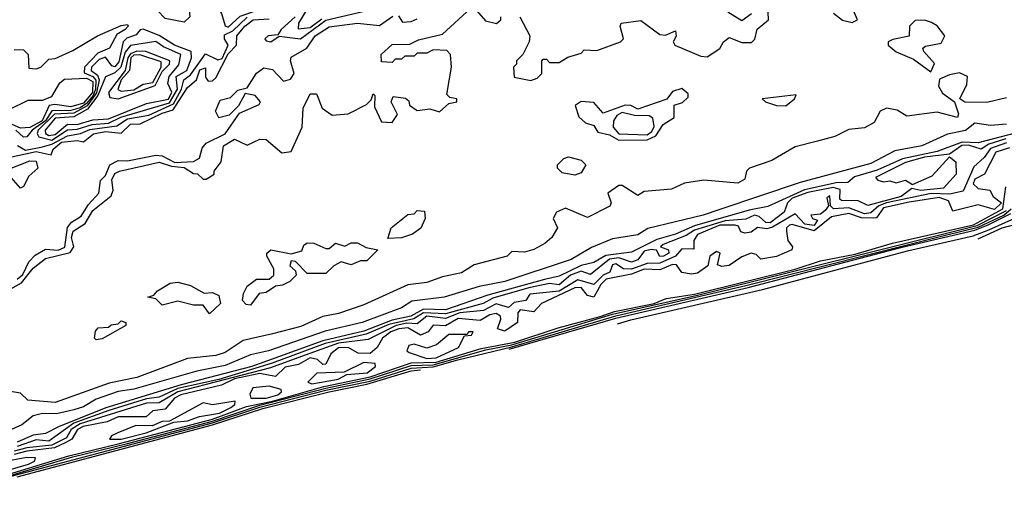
# Model space of a CAD drawing. Extents: x 2889633 to 3052318, y 540750 to 918690.
# Tile 17 of 256: x 3010503 to 3013628, y 556055 to 557536. Entities that reach past the tile are written whole.
import ezdxf

# ---------------------------------------------------------------- set-up
doc = ezdxf.new("R2010")
doc.units = 0

msp = doc.modelspace()

# ---------------------------------------------------------------- linework, layer by layer
at = {"layer": '0CON02XD'}
for points in [[(3011165, 557512.5), (3011202.8, 557547.2), (3011254.6, 557565.4), (3011262.9, 557575), (3011260, 557585), (3011240.7, 557600.7), (3011172, 557615), (3011157.1, 557625), (3011136.8, 557656.8), (3011105, 557664.2), (3011091.9, 557645), (3011097.8, 557625), (3011143.5, 557555), (3011155, 557516.7), (3011165, 557512.5)], [(3011025, 557527.5), (3010965, 557540), (3010940, 557565), (3010940, 557585), (3010985, 557622.5), (3011015, 557617.5), (3011040, 557575), (3011042.5, 557545), (3011025, 557527.5)], [(3010475, 556682), (3010508.9, 556701.1), (3010545, 556747.5), (3010585, 556777.5), (3010663.1, 556796.9), (3010674.2, 556815), (3010667.5, 556845), (3010672.5, 556865), (3010710.8, 556889.2), (3010735, 556930), (3010793.3, 556976.7), (3010800, 556995), (3010795, 557027.5), (3010805, 557047.5), (3010820, 557055), (3010945.9, 557084.1), (3010985, 557070.9), (3011025, 557067.1), (3011055, 557047.5), (3011067, 557047), (3011085, 557030), (3011095, 557030), (3011120, 557045), (3011120, 557055), (3011142.5, 557085), (3011150, 557135), (3011185, 557156.7), (3011225, 557138), (3011265, 557156.2), (3011285, 557156), (3011335, 557113.3), (3011365, 557117.5), (3011400, 557195), (3011402.5, 557255), (3011425, 557300), (3011445, 557300), (3011462.5, 557255), (3011495, 557232.5), (3011545, 557237.5), (3011603.6, 557266.4), (3011618.3, 557281.7), (3011625, 557300), (3011630, 557295), (3011629.3, 557259.3), (3011651.7, 557211.7), (3011685, 557210), (3011702.5, 557235), (3011682.5, 557275), (3011688.3, 557291.7), (3011727, 557287), (3011738.3, 557278.3), (3011740, 557265), (3011765, 557247.5), (3011805, 557252.5), (3011835, 557243.3), (3011865, 557270), (3011890, 557275), (3011890, 557285), (3011868.3, 557288.3), (3011858.3, 557298.3), (3011873.3, 557385), (3011870, 557425), (3011858.3, 557438.3), (3011815, 557440), (3011795, 557430), (3011765, 557430), (3011755, 557420), (3011725, 557420), (3011715, 557410), (3011695, 557410), (3011685, 557400), (3011651.7, 557401.7), (3011650, 557425), (3011685, 557457.5), (3011741.7, 557458.3), (3011768.3, 557471.7), (3011845, 557490), (3011935, 557572.5)], [(3011417, 557573), (3011387.5, 557525), (3011386.7, 557506.7), (3011425, 557511.2), (3011461.4, 557538.6)], [(3011952.5, 557565), (3011981.7, 557531.7), (3012016.7, 557523.3), (3012030, 557535), (3012030, 557545)], [(3012090, 557545), (3012122.5, 557485), (3012120, 557465), (3012100, 557425), (3012080, 557405), (3012080, 557395), (3012070, 557385), (3012073, 557353), (3012125, 557342.5), (3012145, 557350), (3012160, 557365), (3012160, 557405), (3012165, 557410), (3012175, 557410), (3012185, 557400), (3012215, 557400), (3012243, 557417), (3012285, 557430), (3012295, 557440), (3012335, 557437.5), (3012410, 557465), (3012420, 557475), (3012408.8, 557515), (3012412.5, 557525), (3012475, 557533.3), (3012535, 557488.8), (3012553, 557487), (3012585, 557500), (3012586.4, 557483.6), (3012577.5, 557465), (3012582.5, 557455), (3012665, 557420), (3012685, 557417.5), (3012725.9, 557444.1), (3012736.7, 557465), (3012755, 557478.8), (3012795, 557463.3), (3012826.4, 557463.6), (3012836, 557474), (3012843.9, 557506.1), (3012880, 557535), (3012877.5, 557585)], [(3013086.4, 557556.4), (3013115, 557533.8), (3013145, 557526.7), (3013162.5, 557535), (3013150, 557565)], [(3010462.6, 557097.4), (3010555, 557117.2), (3010603, 557107), (3010609.4, 557125), (3010635, 557147.2), (3010685, 557152.5), (3010705, 557148.6), (3010736.6, 557173.4), (3010775, 557181.4), (3010825, 557175.7), (3010855, 557204.5), (3010885, 557205.5), (3010955, 557239.6), (3010989.9, 557250.1), (3011035, 557320.8), (3011063.8, 557345), (3011075, 557377.1), (3011093, 557383), (3011093, 557353), (3011100.9, 557340.9), (3011115, 557341.5), (3011125, 557351.4), (3011165, 557427.3), (3011191.2, 557455), (3011192, 557485), (3011217.1, 557515), (3011243.8, 557535), (3011295, 557538.2)], [(3010495, 556712.1), (3010512.7, 556727.3), (3010532.2, 556767.8), (3010551.5, 556788.5), (3010585, 556808), (3010625, 556803.8), (3010646.5, 556813.5), (3010655, 556876), (3010667.1, 556892.9), (3010698, 556912), (3010720.7, 556949.3), (3010754.4, 556985), (3010758.8, 557025), (3010775, 557041.2), (3010789.2, 557075), (3010815, 557088.9), (3010845, 557087.8), (3010935, 557105.5), (3010955, 557103.6), (3010995, 557082.9), (3011055, 557085.5), (3011073.3, 557096.7), (3011082.1, 557127.9), (3011095, 557144), (3011155, 557173.1), (3011200.5, 557239.5), (3011263.3, 557266.7), (3011267.5, 557275), (3011250, 557295), (3011218.3, 557301.7), (3011197.7, 557262.3), (3011167.7, 557232.3), (3011135, 557223.8), (3011124.2, 557245.8), (3011139.3, 557280.7), (3011171.7, 557288.3), (3011195, 557312.5), (3011225, 557320), (3011254.4, 557365.6), (3011277.5, 557382.5), (3011305, 557377.8), (3011340.5, 557340.5), (3011362.5, 557347.5), (3011374.2, 557365), (3011362.9, 557405), (3011365, 557416.7), (3011414.7, 557445.3), (3011441.1, 557485), (3011485, 557513.3), (3011575, 557524.5), (3011645, 557517.1), (3011687, 557547)], [(3010496, 557136), (3010521.7, 557121.7), (3010575, 557131.9), (3010605, 557140.4), (3010655, 557167.3), (3010695.5, 557174.5), (3010725, 557187.7), (3010811.1, 557198.9), (3010845, 557220.8), (3010912.8, 557232.8), (3010991.3, 557268.7), (3011016.7, 557315), (3011024.3, 557345), (3011045, 557360.6), (3011092.1, 557427.9), (3011131.4, 557408.6), (3011145, 557412.2), (3011164.5, 557454.5), (3011152.5, 557475), (3011152.4, 557487.6), (3011179.2, 557500.7), (3011225, 557543.8)], [(3011377.1, 557545), (3011332.9, 557505), (3011322.5, 557487.5), (3011291.2, 557485), (3011281.4, 557475), (3011285, 557468.8), (3011300, 557465), (3011326.1, 557483.9), (3011394.5, 557475.5), (3011475, 557534.2), (3011605.5, 557564.5)], [(3011705, 557547.5), (3011718.3, 557528.3), (3011745, 557530), (3011765, 557538)], [(3012750.7, 557560.7), (3012795, 557533.3), (3012826, 557555)], [(3013395, 557370), (3013406.4, 557396.4), (3013372.5, 557435), (3013370, 557445), (3013378.3, 557451.7), (3013428.3, 557461.7), (3013440, 557485), (3013415.8, 557515.8), (3013397, 557527), (3013375, 557534), (3013345, 557533.3), (3013327.5, 557515), (3013326.4, 557483.6), (3013275, 557472.5), (3013260, 557465), (3013260, 557455), (3013285, 557433.3), (3013340.5, 557410.5), (3013395, 557370)], [(3010485, 557441.2), (3010515, 557440), (3010530, 557425), (3010531.7, 557381.7), (3010555, 557380), (3010570, 557385), (3010595, 557410), (3010615, 557412.5), (3010671.7, 557438.3), (3010750, 557485), (3010825, 557517.5), (3010845, 557520), (3010847.5, 557515), (3010837.5, 557505), (3010811.2, 557488.8), (3010787.5, 557445), (3010750.7, 557429.3), (3010708.1, 557385), (3010707.6, 557367.6), (3010735.2, 557355.2), (3010744.3, 557344.3), (3010743.4, 557315), (3010735.5, 557295), (3010715, 557269.8), (3010695, 557256.1), (3010665, 557247.7), (3010605, 557246.2), (3010585, 557214.7), (3010542.2, 557185), (3010525, 557163.8), (3010515, 557163.3), (3010490, 557185)], [(3010605, 557152.9), (3010655, 557186.4), (3010685, 557188.7), (3010733, 557203), (3010785, 557207.3), (3010823.4, 557226.6), (3010978.5, 557271.6), (3011003.8, 557315), (3011000, 557355), (3011033.8, 557375), (3011048, 557415), (3011046.7, 557435), (3010993.8, 557455), (3010945.4, 557485.4), (3010895, 557505.8), (3010885, 557503.3), (3010872.7, 557487.3), (3010843, 557477), (3010831.4, 557465), (3010817.9, 557402.1), (3010805, 557385.7), (3010795, 557388.8), (3010775, 557416.5), (3010755, 557409.6), (3010730.5, 557385), (3010730, 557375), (3010750.2, 557360.2), (3010755.3, 557345), (3010746.5, 557303.5), (3010717.4, 557262.6), (3010675, 557239.5), (3010613.6, 557236.4), (3010561.8, 557185), (3010557.8, 557175), (3010563.6, 557163.6), (3010605, 557152.9)], [(3010595, 557168.5), (3010615, 557171.2), (3010655, 557203.8), (3010685, 557203.1), (3010735, 557218.2), (3010785, 557221.1), (3010905, 557269.4), (3010975, 557283.8), (3010985.5, 557305.5), (3010973, 557333), (3010977.5, 557355), (3011007.8, 557392.2), (3011014.3, 557425), (3010959.4, 557449.4), (3010935, 557466.9), (3010855, 557453.6), (3010837.3, 557432.7), (3010823.3, 557385), (3010805, 557366.9), (3010775, 557354.2), (3010750.7, 557295), (3010718.5, 557251.6), (3010675, 557227.3), (3010615, 557223.6), (3010583.1, 557185), (3010584.2, 557175), (3010595, 557168.5)], [(3010815, 557284.5), (3010933.3, 557326.8), (3010955, 557370.9), (3010978.8, 557395), (3010978.9, 557405), (3010903.3, 557435), (3010875, 557435.8), (3010855, 557427.7), (3010846.1, 557415), (3010838.1, 557375), (3010784.5, 557305), (3010788.9, 557288.9), (3010815, 557284.5)], [(3010825, 557309.2), (3010865, 557313.5), (3010895, 557330.8), (3010925, 557336.4), (3010952.3, 557385), (3010951.5, 557401.5), (3010884.6, 557424.6), (3010865, 557422.7), (3010855.4, 557415), (3010851.8, 557375), (3010824.7, 557345), (3010814.2, 557314.2), (3010825, 557309.2)], [(3010505, 557191.3), (3010452.5, 557215), (3010450, 557225), (3010469.7, 557250.4), (3010529.5, 557280.5), (3010575, 557280), (3010605, 557292.5), (3010630, 557335), (3010645, 557346.7), (3010715, 557350), (3010735, 557340), (3010733.5, 557305), (3010705, 557270.7), (3010665, 557258.7), (3010613.8, 557266.2), (3010596.8, 557263.2), (3010574.1, 557215), (3010535, 557193.4), (3010505, 557191.3)], [(3013635, 557287.5), (3013573, 557273), (3013503.6, 557273.6), (3013487.5, 557285), (3013509.4, 557330.6), (3013511.2, 557355), (3013486.7, 557366.7), (3013455, 557360.9), (3013422.9, 557347.1), (3013419.4, 557325), (3013432.4, 557302.4), (3013470, 557275), (3013483, 557237), (3013480, 557225), (3013415, 557242), (3013319.3, 557229.3), (3013288.6, 557248.6), (3013255, 557254.5), (3013234.2, 557245.8), (3013215, 557210), (3013185, 557192.5), (3013135, 557187.5), (3013090, 557165), (3013035, 557150), (3012965, 557132.5), (3012890.7, 557089.3), (3012820, 557065), (3012810, 557055), (3012805, 557030), (3012783, 557017), (3012675, 557026.7), (3012613, 557017), (3012571.7, 556998.3), (3012485, 556990), (3012465, 556977.5), (3012415, 557010), (3012405, 557010), (3012370, 556985), (3012380, 556955), (3012376.4, 556943.6), (3012305, 556907.5), (3012235, 556938), (3012206.7, 556925), (3012196.7, 556905), (3012210, 556875), (3012192.5, 556845), (3012170, 556825), (3012135, 556806.7), (3012105, 556797.5), (3012065, 556800), (3012050, 556785), (3011945, 556757.5), (3011905, 556732.5), (3011845, 556720), (3011795, 556701.2), (3011735, 556693.8), (3011595, 556631.2), (3011515, 556603.8), (3011465, 556593.8), (3011395, 556562), (3011305, 556538.8), (3011212.3, 556517.7), (3011155, 556480), (3011125, 556470), (3011035, 556460), (3010875, 556400), (3010787.3, 556382.7), (3010615, 556321.2), (3010528.3, 556328.3), (3010505, 556350), (3010466.7, 556356.7)], [(3012405, 557152.9), (3012495, 557154.4), (3012522.5, 557167.5), (3012545, 557203.3), (3012580, 557225), (3012580, 557265), (3012607, 557273), (3012625, 557290), (3012625, 557300), (3012605, 557317.5), (3012575, 557307.5), (3012556.7, 557283.3), (3012465, 557252), (3012443.3, 557263.3), (3012425, 557264), (3012355, 557238.8), (3012325, 557272.5), (3012285, 557275.8), (3012266.1, 557263.9), (3012277.6, 557227.6), (3012298.8, 557208.8), (3012325, 557200), (3012338.3, 557178.3), (3012375, 557170), (3012405, 557152.9)], [(3012935, 557262), (3012962.5, 557285), (3012967.5, 557297.5), (3012860, 557285), (3012870, 557275), (3012905, 557263.3), (3012935, 557262)], [(3012495, 557170.7), (3012509.7, 557180.4), (3012516.4, 557196.4), (3012512.9, 557222.9), (3012501.1, 557231.1), (3012455, 557231.3), (3012415, 557240.7), (3012398.6, 557231.4), (3012387.3, 557215), (3012386.4, 557195), (3012405, 557173.6), (3012495, 557170.7)], [(3013635, 557204.3), (3013585, 557200), (3013535, 557207.5), (3013505.5, 557184.5), (3013448, 557172), (3013366.7, 557135), (3013280.5, 557119.5), (3013205, 557079.5), (3012980.9, 557019.1), (3012725, 556933.3), (3012672.5, 556915), (3012497.1, 556872.9), (3012465, 556852.5), (3012385, 556840), (3012317.6, 556812.4), (3012253.3, 556775), (3012042.5, 556705), (3011960.9, 556689.1), (3011850, 556655), (3011748, 556642), (3011715, 556621.2), (3011590, 556575), (3011473, 556547), (3011292.5, 556485), (3011235, 556472), (3011155, 556438.1), (3011065, 556420), (3010865, 556363.1), (3010815, 556356), (3010745, 556331.4), (3010705, 556307.5), (3010675, 556297.5), (3010620, 556285), (3010575, 556286), (3010545, 556278.8), (3010509.7, 556250.4), (3010435, 556217.1)], [(3013711.4, 557188.6), (3013545.4, 557144.6), (3013495, 557147.5), (3013415, 557117.2), (3013305, 557094.6), (3013225, 557058), (3013153.3, 557036.8), (3013131.2, 557018.8), (3013095, 557017.8), (3012994.4, 556995.6), (3012877.5, 556942.5), (3012818.5, 556931.4), (3012645, 556881.6), (3012585, 556854.6), (3012525, 556837.9), (3012445, 556797.5), (3012363.1, 556787), (3012325, 556765.5), (3012285, 556756.1), (3012215, 556722.2), (3012168.8, 556711.2), (3011988.7, 556661.3), (3011855, 556614.7), (3011785, 556617.1), (3011744.2, 556595), (3011685, 556582), (3011595, 556547.1), (3011465, 556516.8), (3011240, 556435), (3011015, 556377.3), (3010776.2, 556303.8), (3010626.1, 556243.9), (3010585, 556222.9), (3010545, 556217.7), (3010495, 556195.4)], [(3013635, 557145.3), (3013585, 557127.1), (3013565, 557098), (3013531.4, 557068.6), (3013498, 556992), (3013455, 556981.8), (3013395.9, 556984.1), (3013255, 556954.7), (3013230.5, 556945), (3013205, 556923.3), (3013185, 556919.5), (3013135, 556939.1), (3013085.8, 556935.8), (3013076.2, 556945), (3013075, 556976.7), (3013065, 556970), (3013070, 556945), (3013059.7, 556930.3), (3013045, 556918.8), (3013014.3, 556915.7), (3013020, 556905), (3013035, 556900), (3013025, 556882.2), (3012995, 556886.9), (3012965, 556919.2), (3012892.4, 556877.6), (3012875, 556872.2), (3012845, 556876.2), (3012825, 556861.4), (3012805, 556858.6), (3012792.3, 556862.3), (3012785, 556880), (3012773.8, 556883.8), (3012725, 556883.9), (3012655, 556854.2), (3012643.1, 556835), (3012643, 556807), (3012605, 556808.8), (3012584.2, 556785), (3012535, 556762.7), (3012495, 556761.5), (3012445, 556743.8), (3012420, 556745), (3012395, 556760.8), (3012385, 556757.5), (3012376, 556735), (3012355, 556724.5), (3012325, 556695.6), (3012275, 556710.6), (3012215, 556673.9), (3012122.5, 556665), (3012110, 556645), (3012072.3, 556637.7), (3012055, 556622.5), (3012015, 556634), (3011975, 556613.1), (3011900, 556605), (3011855, 556587.9), (3011795, 556594.5), (3011765, 556570), (3011732.1, 556572.1), (3011698, 556565), (3011608.8, 556521.2), (3011515, 556509.2), (3011397.1, 556467.1), (3011299.2, 556430.8), (3011004.8, 556355.2), (3010945, 556319.5), (3010905, 556318.8), (3010695, 556253), (3010666.4, 556235), (3010651.1, 556208.9), (3010605, 556185.4), (3010525, 556177.3), (3010485, 556166.6)], [(3013645, 557128.6), (3013601.2, 557115), (3013565.7, 557045), (3013535, 557030), (3013529.4, 557015), (3013545, 557000), (3013582.5, 556995), (3013593.3, 556975), (3013620, 556955), (3013597, 556933), (3013545, 556948.6), (3013465, 556928), (3013451.1, 556961.1), (3013421.7, 556971.7), (3013326.3, 556956.3), (3013245, 556938.8), (3013222.7, 556907.3), (3013214.5, 556905.5), (3013175, 556907.2), (3013135, 556921.2), (3013080.2, 556909.8), (3013025, 556865.4), (3012955, 556886.2), (3012946.4, 556883.6), (3012937.5, 556875), (3012937.5, 556865), (3012941.2, 556835), (3012956, 556815), (3012953.8, 556805), (3012905, 556784), (3012856, 556776), (3012840.8, 556790.8), (3012825, 556794.4), (3012795, 556783.6), (3012755, 556755.3), (3012731.9, 556752), (3012717.5, 556757.5), (3012726.7, 556795), (3012715, 556800), (3012694, 556785), (3012687.5, 556755), (3012655, 556731.4), (3012635, 556728), (3012605, 556733.3), (3012587.7, 556757.7), (3012575, 556759.2), (3012535, 556742.2), (3012485, 556744), (3012445, 556727.9), (3012365, 556711.8), (3012347.7, 556695), (3012325, 556655.6), (3012305, 556660.8), (3012285.5, 556685.5), (3012265, 556684.3), (3012158.8, 556635), (3012135, 556608.6), (3012091.2, 556615), (3012084.6, 556605.4), (3012082.7, 556575), (3012042.6, 556547.4), (3012020, 556555), (3012030.6, 556585), (3012029.2, 556595), (3012015, 556602.9), (3011995, 556599.4), (3011965, 556581.4), (3011895, 556587.5), (3011855, 556564.5), (3011815, 556566.2), (3011800, 556545), (3011775, 556534.5), (3011735, 556557.3), (3011706.7, 556555), (3011680.8, 556545), (3011654, 556525), (3011637.1, 556495), (3011615, 556476.2), (3011577.5, 556477.5), (3011545.6, 556495.5), (3011515, 556494.2), (3011490.8, 556475), (3011475, 556442), (3011465, 556441.4), (3011447.8, 556457.8), (3011425, 556463.1), (3011388.3, 556441.7), (3011345, 556433.5), (3011315, 556403.1), (3011265, 556412.5), (3011185, 556395.6), (3011143.8, 556376.2), (3011013.8, 556345), (3010994.3, 556335), (3010965, 556300), (3010925, 556294), (3010903.8, 556275), (3010815, 556275.5), (3010780, 556260), (3010704.2, 556245), (3010686.7, 556235), (3010668.5, 556205), (3010647.2, 556192.8), (3010613.3, 556176.7), (3010525, 556166.3), (3010485, 556155.3)], [(3013632.8, 557157.2), (3013579.5, 557140.5), (3013555, 557124.4), (3013515, 557137.1), (3013493.6, 557136.4), (3013455, 557108.8), (3013375, 557099.1), (3013315, 557082.7), (3013220, 557035), (3013226.7, 557026.7), (3013245, 557021.2), (3013265, 557024.2), (3013285, 557018), (3013315, 557026), (3013337, 557013), (3013399.8, 557040.2), (3013455, 557100), (3013474.4, 557084.4), (3013475.7, 557045), (3013435, 557001.4), (3013363.6, 556993.6), (3013335, 557000), (3013300.8, 556975), (3013195, 556945.8), (3013165, 556960.8), (3013111.5, 556961.5), (3013105.9, 556965.9), (3013107.1, 556997.1), (3013085, 557002.9), (3013005, 556987.5), (3012955, 556969.3), (3012940.5, 556955), (3012930, 556925), (3012885, 556890.9), (3012871.9, 556891.9), (3012850.7, 556910.7), (3012835, 556915.5), (3012807.5, 556902.5), (3012742.1, 556897.9), (3012645, 556867.7), (3012618.9, 556851.1), (3012545, 556822.5), (3012537.5, 556815), (3012562.5, 556805), (3012563.8, 556795), (3012546.7, 556785), (3012534.5, 556784.5), (3012523.9, 556803.9), (3012506.9, 556806.9), (3012485, 556800.8), (3012465, 556773.8), (3012445, 556766), (3012405, 556780.4), (3012375, 556776.1), (3012315, 556727.5), (3012285, 556738.1), (3012250.8, 556725), (3012215, 556694.4), (3012185, 556698.2), (3012118.8, 556685), (3012005, 556651.5), (3011974.6, 556635.4), (3011855, 556602.2), (3011785, 556605.8), (3011753.8, 556586.2), (3011675, 556568.2), (3011602.4, 556537.6), (3011472.2, 556507.8), (3011304.4, 556445.6), (3011135, 556394.3), (3011005, 556365.2), (3010945, 556337.7), (3010905, 556332), (3010785.8, 556295), (3010674.5, 556255), (3010595, 556197.8), (3010555, 556201.9), (3010495, 556181.6)], [(3012265, 557042.5), (3012225, 557050), (3012210, 557065), (3012210, 557075), (3012230, 557095), (3012245, 557100), (3012285, 557090), (3012300, 557075), (3012285, 557050), (3012265, 557042.5)], [(3010505, 557001.2), (3010475.8, 557035), (3010476.2, 557065), (3010535, 557087.5), (3010555, 557086.9), (3010560.8, 557065), (3010531.3, 557038.7), (3010515, 557006.2), (3010505, 557001.2)], [(3012401, 556570.7), (3012442.9, 556582.9), (3012860.6, 556679.4), (3013325, 556802.9), (3013529.8, 556850.2), (3013579.3, 556869.3), (3013735, 556938.2), (3013821.7, 556938.3), (3013938.7, 556951.3), (3014333.8, 557035), (3014385.1, 557041.5)], [(3010455, 556088.9), (3010658.8, 556151.2), (3010815, 556189.3), (3011115, 556267.8), (3011222.3, 556307.7), (3011305.1, 556324.9), (3011468.6, 556371.4), (3011615, 556402), (3011745, 556446.8), (3011825, 556449), (3011967.9, 556492.1), (3012075, 556512.3), (3012212, 556558), (3012345.7, 556594.3), (3012390.5, 556609.5), (3012516.9, 556635), (3012555, 556651.2), (3012645, 556664.8), (3012965, 556744.5), (3013045, 556770.2), (3013155, 556791.6), (3013273.8, 556826.2), (3013531.1, 556885), (3013623.3, 556935), (3013633.3, 557005)], [(3010355.1, 556054.9), (3011115, 556256.5), (3011265, 556306.1), (3011475, 556360), (3011615, 556388.8), (3011745, 556429.6), (3011815.2, 556434.5), (3011893.8, 556456.2), (3012065, 556497.3), (3012395, 556596.2), (3012808, 556692), (3013441.7, 556851.7), (3013545, 556877.2), (3013627.3, 556915), (3013650.2, 556935)], [(3010455, 556083.6), (3010671.8, 556148.2), (3010845, 556190.7), (3011115, 556262.1), (3011265, 556312.1), (3011475, 556366.7), (3011615, 556395.5), (3011745, 556437.8), (3011815, 556440.9), (3011982.1, 556487.9), (3012065, 556503.6), (3012385, 556600.7), (3012655, 556661.3), (3013542.2, 556882.2), (3013635, 556929.7)], [(3011671.7, 556841.7), (3011682.5, 556875), (3011735, 556917.5), (3011755, 556920), (3011765, 556930), (3011788.3, 556928.3), (3011790, 556905), (3011776.4, 556873.6), (3011750, 556855), (3011715, 556843.3), (3011671.7, 556841.7)], [(3012056.4, 556490.5), (3012395, 556588.7), (3012815, 556686.3), (3013303.8, 556813.8), (3013535, 556867.9), (3013577.3, 556885), (3013648.8, 556921.2)], [(3013545.2, 556840.1), (3013621.2, 556875), (3013715, 556900), (3013755, 556918.6), (3013944.4, 556936.2)], [(3011235, 556630), (3011221.7, 556631.7), (3011210, 556645), (3011213, 556667), (3011225, 556690), (3011255, 556712.5), (3011295, 556712.5), (3011310, 556725), (3011310, 556745), (3011287.5, 556785), (3011287.5, 556795), (3011300, 556805), (3011365, 556792.5), (3011398.3, 556801.7), (3011405, 556820), (3011415, 556827.5), (3011436.4, 556826.4), (3011475, 556810), (3011485, 556810), (3011505, 556826.7), (3011535, 556817.5), (3011555, 556827.5), (3011575, 556827.5), (3011603, 556813), (3011640, 556805), (3011605, 556770), (3011585, 556770), (3011555, 556757.5), (3011523, 556767), (3011500, 556755), (3011475, 556730), (3011415, 556730), (3011378.3, 556768.3), (3011365, 556770), (3011360, 556755), (3011378.3, 556738.3), (3011380, 556725), (3011360, 556705), (3011336.7, 556693.3), (3011315, 556690), (3011285, 556670), (3011263.3, 556666.7), (3011235, 556630)], [(3011105, 556602.5), (3011085, 556630), (3011055, 556630), (3011005, 556642.5), (3010955, 556630), (3010935, 556650), (3010910, 556655), (3010928.3, 556661.7), (3010940, 556675), (3010980.7, 556699.3), (3011005, 556702.5), (3011045, 556692.5), (3011088.3, 556668.3), (3011115, 556670), (3011135, 556660), (3011140, 556635), (3011105, 556602.5)], [(3010745, 556520), (3010740, 556525), (3010743, 556547), (3010751.7, 556558.3), (3010785, 556560), (3010793, 556567), (3010815, 556570), (3010825, 556580), (3010840, 556575), (3010840, 556565), (3010765, 556522.5), (3010745, 556520)], [(3011795, 556460.8), (3011825, 556463.1), (3011896, 556495), (3011915, 556532.5), (3011937.5, 556535), (3011942.5, 556545), (3011927.5, 556545), (3011923, 556537), (3011865, 556536.9), (3011826, 556504), (3011795, 556493.1), (3011755, 556505.5), (3011738.3, 556501.7), (3011732, 556485), (3011739.4, 556479.4), (3011795, 556460.8)], [(3011430.6, 556380.6), (3011455, 556384.7), (3011513.8, 556395), (3011540.8, 556409.2), (3011605.8, 556415), (3011632.5, 556435), (3011631.2, 556445), (3011595, 556447.3), (3011533.2, 556416.8), (3011446.2, 556413.8), (3011417.5, 556385), (3011430.6, 556380.6)], [(3010495.1, 556084.8), (3011115, 556250.2), (3011275, 556301.3), (3011485, 556355.2), (3011605, 556378.8), (3011745, 556421.1), (3011775.4, 556424.3)], [(3011285, 556334.8), (3011322.5, 556345), (3011334.2, 556355), (3011332.3, 556362.3), (3011295, 556372.7), (3011243, 556367), (3011233.2, 556346.8), (3011236, 556335), (3011285, 556334.8)], [(3010825, 556204.8), (3010904.3, 556225), (3010991.7, 556258.3), (3011035, 556262.7), (3011073.8, 556276.2), (3011137, 556287), (3011173.3, 556305), (3011185.7, 556315), (3011186.7, 556325), (3011115, 556313.6), (3011085, 556320), (3010978, 556262), (3010955, 556260.5), (3010922.8, 556247.2), (3010871.7, 556248.2), (3010814, 556225), (3010794, 556215), (3010787.5, 556205), (3010825, 556204.8)], [(3010395, 556092), (3010425, 556094.1), (3010530.8, 556125), (3010550, 556135), (3010553.3, 556145), (3010525, 556146.3), (3010405, 556124.6), (3010370, 556105), (3010395, 556092)]]:
    msp.add_lwpolyline(points, dxfattribs=at)

doc.saveas('drawing.dxf')
